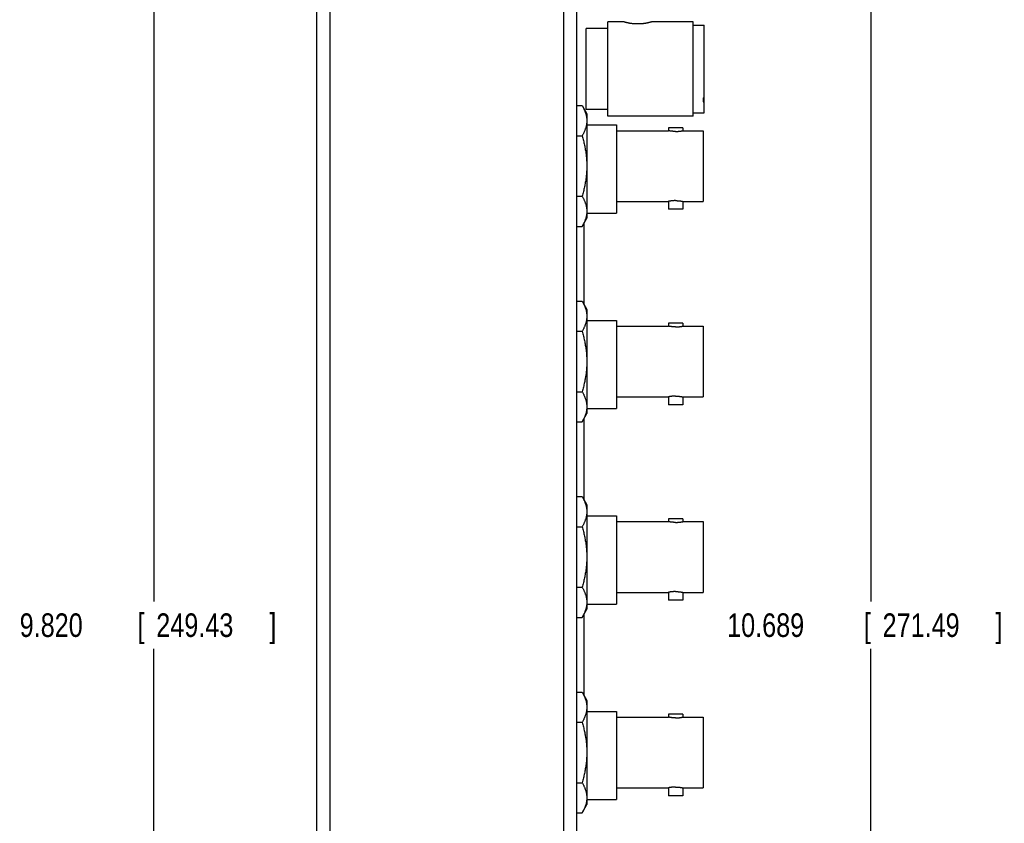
# Model space of a CAD drawing. Header units: inches. Extents: x 0 to 34, y 0 to 22.
# Tile 3 of 21: x 7.1 to 12.3, y 7.6 to 11.8. Entities that reach past the tile are written whole.
import ezdxf

# ---------------------------------------------------------------- set-up
doc = ezdxf.new("R2010")
doc.units = ezdxf.units.IN
doc.header["$LTSCALE"] = 1.87
doc.header["$MEASUREMENT"] = 0
doc.layers.get('0').update_dxf_attribs({"linetype": 'CONTINUOUS'})
doc.layers.add('DIMENSIONS', color=7, linetype='CONTINUOUS')
doc.styles.get("Standard").update_dxf_attribs({"font": 'txt', "width": 0.8})
doc.dimstyles.new('DIMSTYLE_2', dxfattribs={"dimtxt": 0.125, "dimasz": 0.18, "dimexe": 0.18, "dimexo": 0.0625, "dimgap": 0.09, "dimtad": 0, "dimtih": 1, "dimtoh": 1, "dimdec": 3, "dimzin": 4, "dimdsep": 46, "dimtxsty": 'STANDARD', "dimblk": '_FILLED', "dimblk1": '_FILLED', "dimblk2": '_FILLED', "dimcen": 0.09, "dimadec": 0, "dimazin": 0, "dimtp": 0.01, "dimtm": 0.01, "dimtfac": 1, "dimtdec": 3, "dimtofl": 0, "dimtmove": 0, "dimatfit": 3, "dimldrblk": '_FILLED', "dimfxl": 1, "dimtolj": 1, "dimtzin": 4, "dimarcsym": 0})

# ---------------------------------------------------------------- blocks, each defined once
blk = doc.blocks.new('_FILLED')
at = {"color": 0, "linetype": 'BYBLOCK'}
blk.add_solid([(0, 0), (-1, 0.174), (-1, -0.174)], dxfattribs=at)
blk = doc.blocks.new('*D23')
at = {"layer": 'DIMENSIONS', "color": 2, "linetype": 'CONTINUOUS'}
for p, q in [((10.131, 13.9784), (11.7183, 13.9784)), ((11.5933, 13.9784), (11.5933, 8.7591)), ((11.5933, 3.2897), (11.5933, 8.5091)), ((9.946, 3.2897), (11.7183, 3.2897))]:
    blk.add_line(p, q, dxfattribs=at)
at = {"layer": 'DIMENSIONS', "color": 2, "linetype": 'CONTINUOUS', "xscale": 0.18, "yscale": 0.18, "zscale": 0.18}
for p, rotation in [((11.5933, 13.9784), 90), ((11.5933, 3.2897), 270)]:
    blk.add_blockref('_FILLED', p, dxfattribs=dict(at, rotation=rotation))
at = {"layer": 'DIMENSIONS', "color": 2, "linetype": 'CONTINUOUS', "width": 0.8}
for s, p in [('10.689', (10.8308, 8.5716)), ('[', (11.5558, 8.5716)), ('271.49', (11.6558, 8.5716)), (']', (12.2558, 8.5716))]:
    blk.add_text(s, height=0.125, dxfattribs=at).set_placement(p)
blk = doc.blocks.new('*D28')
at = {"layer": 'DIMENSIONS', "color": 2, "linetype": 'CONTINUOUS'}
for p, q in [((8.506, 13.5441), (7.6635, 13.5441)), ((7.7885, 13.5441), (7.7885, 8.7591)), ((7.7885, 3.7241), (7.7885, 8.5091)), ((8.506, 3.7241), (7.6635, 3.7241))]:
    blk.add_line(p, q, dxfattribs=at)
at = {"layer": 'DIMENSIONS', "color": 2, "linetype": 'CONTINUOUS', "xscale": 0.18, "yscale": 0.18, "zscale": 0.18}
for p, rotation in [((7.7885, 13.5441), 90), ((7.7885, 3.7241), 270)]:
    blk.add_blockref('_FILLED', p, dxfattribs=dict(at, rotation=rotation))
at = {"layer": 'DIMENSIONS', "color": 2, "linetype": 'CONTINUOUS', "width": 0.8}
for s, p in [('9.820', (7.076, 8.5716)), ('[', (7.701, 8.5716)), ('249.43', (7.801, 8.5716)), (']', (8.401, 8.5716))]:
    blk.add_text(s, height=0.125, dxfattribs=at).set_placement(p)

msp = doc.modelspace()

# ---------------------------------------------------------------- linework, layer by layer
at = {"color": 7, "linetype": 'CONTINUOUS'}
for p, q in [((8.6535, 3.7241), (8.6535, 13.5441)), ((8.7235, 3.7241), (8.7235, 13.5441)), ((9.9635, 3.7241), (9.9635, 13.5441)), ((10.0335, 3.7241), (10.0335, 13.5441)), ((10.1983, 11.3347), (10.1983, 11.8347)), ((10.2813, 11.8347), (10.1983, 11.8347)), ((10.6503, 11.8347), (10.4313, 11.8347)), ((10.6503, 11.3347), (10.6503, 11.8347)), ((10.6503, 11.8172), (10.7083, 11.8172)), ((10.7083, 11.3522), (10.7083, 11.8172)), ((10.0833, 11.3697), (10.0833, 11.7997)), ((10.1983, 11.7997), (10.0833, 11.7997)), ((10.7033, 11.4312), (10.7033, 11.41)), ((10.7033, 11.4312), (10.7083, 11.4312)), ((10.7033, 11.41), (10.7083, 11.41)), ((10.0335, 11.3901), (10.0612, 11.3901)), ((10.0612, 11.3901), (10.0865, 11.3462)), ((10.1983, 11.3697), (10.0833, 11.3697)), ((10.0865, 11.3462), (10.0865, 10.7932)), ((10.6503, 11.3522), (10.7083, 11.3522)), ((10.6503, 11.3347), (10.1983, 11.3347)), ((10.0865, 11.2877), (10.2433, 11.2877)), ((10.2433, 11.2877), (10.2433, 10.8197)), ((10.2433, 11.2572), (10.5188, 11.2572)), ((10.5188, 11.2729), (10.5188, 11.2572)), ((10.5958, 11.2729), (10.5188, 11.2729)), ((10.5958, 11.2729), (10.5958, 11.2572)), ((10.5958, 11.2572), (10.7033, 11.2572)), ((10.7033, 11.2572), (10.7033, 10.8822)), ((10.0335, 11.2299), (10.0612, 11.2299)), ((10.0335, 10.9095), (10.0612, 10.9095)), ((10.2433, 10.8822), (10.5188, 10.8822)), ((10.5188, 10.8822), (10.5188, 10.8404)), ((10.5958, 10.8822), (10.5958, 10.8404)), ((10.5958, 10.8822), (10.7033, 10.8822)), ((10.0865, 10.8197), (10.2433, 10.8197)), ((10.5958, 10.8404), (10.5188, 10.8404)), ((10.0612, 10.7493), (10.0865, 10.7932)), ((10.0708, 10.7659), (10.0708, 10.3365)), ((10.0335, 10.7493), (10.0612, 10.7493)), ((10.0335, 10.3531), (10.0612, 10.3531)), ((10.0612, 10.3531), (10.0865, 10.3092)), ((10.0865, 10.3092), (10.0865, 9.7562)), ((10.0865, 10.2507), (10.2433, 10.2507)), ((10.2433, 10.2507), (10.2433, 9.7827)), ((10.0335, 10.1929), (10.0612, 10.1929)), ((10.2433, 10.2202), (10.5188, 10.2202)), ((10.5188, 10.2359), (10.5188, 10.2202)), ((10.5958, 10.2359), (10.5188, 10.2359)), ((10.5958, 10.2359), (10.5958, 10.2202)), ((10.5958, 10.2202), (10.7033, 10.2202)), ((10.7033, 10.2202), (10.7033, 9.8452)), ((10.0335, 9.8725), (10.0612, 9.8725)), ((10.2433, 9.8452), (10.5188, 9.8452)), ((10.5188, 9.8452), (10.5188, 9.8034)), ((10.5958, 9.8452), (10.5958, 9.8034)), ((10.5958, 9.8452), (10.7033, 9.8452)), ((10.0865, 9.7827), (10.2433, 9.7827)), ((10.5958, 9.8034), (10.5188, 9.8034)), ((10.0612, 9.7123), (10.0865, 9.7562)), ((10.0708, 9.7289), (10.0708, 9.2995)), ((10.0335, 9.7123), (10.0612, 9.7123)), ((10.0335, 9.3161), (10.0612, 9.3161)), ((10.0612, 9.3161), (10.0865, 9.2722)), ((10.0865, 9.2722), (10.0865, 8.7192)), ((10.0865, 9.2137), (10.2433, 9.2137)), ((10.2433, 9.2137), (10.2433, 8.7457)), ((10.5958, 9.1989), (10.5188, 9.1989)), ((10.5188, 9.1989), (10.5188, 9.1832)), ((10.5958, 9.1989), (10.5958, 9.1832)), ((10.0335, 9.1559), (10.0612, 9.1559)), ((10.2433, 9.1832), (10.5188, 9.1832)), ((10.5958, 9.1832), (10.7033, 9.1832)), ((10.7033, 9.1832), (10.7033, 8.8082)), ((10.0335, 8.8355), (10.0612, 8.8355)), ((10.2433, 8.8082), (10.5188, 8.8082)), ((10.5188, 8.8082), (10.5188, 8.7664)), ((10.5958, 8.8082), (10.7033, 8.8082)), ((10.5958, 8.8082), (10.5958, 8.7664)), ((10.0865, 8.7457), (10.2433, 8.7457)), ((10.5958, 8.7664), (10.5188, 8.7664)), ((10.0335, 8.6753), (10.0612, 8.6753)), ((10.0612, 8.6753), (10.0865, 8.7192)), ((10.0708, 8.6919), (10.0708, 8.2625)), ((10.0335, 8.2791), (10.0612, 8.2791)), ((10.0612, 8.2791), (10.0865, 8.2352)), ((10.0865, 8.2352), (10.0865, 7.6822)), ((10.0865, 8.1767), (10.2433, 8.1767)), ((10.2433, 8.1767), (10.2433, 7.7087)), ((10.5958, 8.1619), (10.5188, 8.1619)), ((10.5188, 8.1619), (10.5188, 8.1462)), ((10.5958, 8.1619), (10.5958, 8.1462)), ((10.0335, 8.1189), (10.0612, 8.1189)), ((10.2433, 8.1462), (10.5188, 8.1462)), ((10.5958, 8.1462), (10.7033, 8.1462)), ((10.7033, 8.1462), (10.7033, 7.7712)), ((10.0335, 7.7985), (10.0612, 7.7985)), ((10.2433, 7.7712), (10.5188, 7.7712)), ((10.5188, 7.7712), (10.5188, 7.7294)), ((10.5958, 7.7712), (10.7033, 7.7712)), ((10.5958, 7.7712), (10.5958, 7.7294)), ((10.0612, 7.6383), (10.0865, 7.6822)), ((10.0865, 7.7087), (10.2433, 7.7087)), ((10.5958, 7.7294), (10.5188, 7.7294)), ((10.0335, 7.6383), (10.0612, 7.6383))]:
    msp.add_line(p, q, dxfattribs=at)
for points, knots in [([(10.3563, 11.8232), (10.3547, 11.8232), (10.3515, 11.8232), (10.3467, 11.8233), (10.3419, 11.8236), (10.3372, 11.8239), (10.3325, 11.8243), (10.3279, 11.8248), (10.3235, 11.8254), (10.3191, 11.826), (10.3149, 11.8267), (10.3108, 11.8275), (10.307, 11.8282), (10.3033, 11.829), (10.2999, 11.8297), (10.2968, 11.8305), (10.2939, 11.8312), (10.2913, 11.8319), (10.289, 11.8325), (10.287, 11.833), (10.2853, 11.8335), (10.2839, 11.8339), (10.2828, 11.8342), (10.282, 11.8345), (10.2815, 11.8346), (10.2813, 11.8347), (10.2813, 11.8347)], [0, 0, 0, 0, 0.063101, 0.126182, 0.188895, 0.251109, 0.312682, 0.373266, 0.432677, 0.490707, 0.546918, 0.601034, 0.652801, 0.701779, 0.74772, 0.790393, 0.829465, 0.864791, 0.896237, 0.923615, 0.946875, 0.965981, 0.980853, 0.991487, 0.997875, 1, 1, 1, 1]), ([(10.4313, 11.8347), (10.4312, 11.8347), (10.431, 11.8346), (10.4305, 11.8345), (10.4298, 11.8342), (10.4287, 11.8339), (10.4273, 11.8335), (10.4256, 11.833), (10.4236, 11.8325), (10.4213, 11.8319), (10.4187, 11.8312), (10.4158, 11.8305), (10.4126, 11.8297), (10.4092, 11.829), (10.4056, 11.8282), (10.4017, 11.8275), (10.3977, 11.8267), (10.3934, 11.826), (10.3891, 11.8254), (10.3846, 11.8248), (10.38, 11.8243), (10.3754, 11.8239), (10.3706, 11.8236), (10.3659, 11.8233), (10.3611, 11.8232), (10.3579, 11.8232), (10.3563, 11.8232)], [0, 0, 0, 0, 0.002125, 0.008513, 0.019148, 0.034019, 0.053126, 0.076387, 0.103764, 0.135211, 0.170537, 0.209608, 0.252282, 0.298223, 0.347201, 0.398968, 0.453085, 0.509295, 0.567325, 0.626737, 0.68732, 0.748893, 0.811107, 0.873819, 0.936899, 1, 1, 1, 1]), ([(10.0612, 11.3901), (10.0624, 11.388), (10.0647, 11.3839), (10.0679, 11.3777), (10.0709, 11.3717), (10.0736, 11.3656), (10.076, 11.3597), (10.0782, 11.3538), (10.0801, 11.3479), (10.0818, 11.3421), (10.0832, 11.3362), (10.0843, 11.3304), (10.0851, 11.3246), (10.0857, 11.3188), (10.086, 11.3129), (10.086, 11.3071), (10.0857, 11.3013), (10.0851, 11.2954), (10.0843, 11.2896), (10.0832, 11.2838), (10.0818, 11.2779), (10.0801, 11.2721), (10.0782, 11.2662), (10.076, 11.2603), (10.0736, 11.2544), (10.0709, 11.2484), (10.0679, 11.2423), (10.0647, 11.2361), (10.0624, 11.232), (10.0612, 11.2299)], [0, 0, 0, 0, 0.042478, 0.083558, 0.12339, 0.162135, 0.199937, 0.236951, 0.273298, 0.309075, 0.344396, 0.379348, 0.414013, 0.448487, 0.482844, 0.517156, 0.551513, 0.585987, 0.620652, 0.655604, 0.690925, 0.726702, 0.763049, 0.800063, 0.837865, 0.87661, 0.916442, 0.957522, 1, 1, 1, 1]), ([(10.5573, 11.2532), (10.5563, 11.2532), (10.5543, 11.2532), (10.5513, 11.2533), (10.5484, 11.2534), (10.5455, 11.2536), (10.5426, 11.2538), (10.5399, 11.254), (10.5372, 11.2543), (10.5347, 11.2546), (10.5323, 11.2549), (10.5301, 11.2552), (10.528, 11.2555), (10.5262, 11.2558), (10.5245, 11.2561), (10.523, 11.2564), (10.5217, 11.2566), (10.5207, 11.2568), (10.5199, 11.257), (10.5193, 11.2571), (10.519, 11.2571), (10.5188, 11.2572), (10.5188, 11.2572)], [0, 0, 0, 0, 0.077155, 0.154129, 0.230231, 0.305098, 0.378468, 0.449677, 0.518308, 0.584086, 0.646328, 0.704573, 0.758582, 0.807798, 0.851852, 0.890615, 0.923735, 0.951004, 0.972386, 0.987715, 0.99692, 1, 1, 1, 1]), ([(10.5573, 11.2532), (10.5583, 11.2532), (10.5603, 11.2532), (10.5632, 11.2533), (10.5662, 11.2534), (10.5691, 11.2536), (10.5719, 11.2538), (10.5746, 11.254), (10.5773, 11.2543), (10.5798, 11.2546), (10.5822, 11.2549), (10.5844, 11.2552), (10.5865, 11.2555), (10.5884, 11.2558), (10.5901, 11.2561), (10.5915, 11.2564), (10.5928, 11.2566), (10.5938, 11.2568), (10.5946, 11.257), (10.5953, 11.2571), (10.5955, 11.2571), (10.5958, 11.2572), (10.5958, 11.2572)], [0, 0, 0, 0, 0.077155, 0.154129, 0.230231, 0.305098, 0.378468, 0.449677, 0.518308, 0.584086, 0.646328, 0.704573, 0.758582, 0.807798, 0.851852, 0.890615, 0.923735, 0.951004, 0.972386, 0.987715, 0.99692, 1, 1, 1, 1]), ([(10.0612, 11.2299), (10.0624, 11.2257), (10.0647, 11.2174), (10.0679, 11.2051), (10.0709, 11.1929), (10.0736, 11.1809), (10.076, 11.169), (10.0782, 11.1572), (10.0801, 11.1455), (10.0818, 11.1338), (10.0832, 11.1221), (10.0843, 11.1105), (10.0851, 11.0988), (10.0857, 11.0872), (10.086, 11.0755), (10.086, 11.0639), (10.0857, 11.0522), (10.0851, 11.0406), (10.0843, 11.0289), (10.0832, 11.0173), (10.0818, 11.0056), (10.0801, 10.9939), (10.0782, 10.9822), (10.076, 10.9704), (10.0736, 10.9585), (10.0709, 10.9465), (10.0679, 10.9343), (10.0647, 10.9219), (10.0624, 10.9137), (10.0612, 10.9095)], [0, 0, 0, 0, 0.040148, 0.079381, 0.117824, 0.155612, 0.192863, 0.229703, 0.266228, 0.302503, 0.338604, 0.374578, 0.410461, 0.446297, 0.482104, 0.517896, 0.553703, 0.589539, 0.625422, 0.661396, 0.697497, 0.733772, 0.770297, 0.807137, 0.844388, 0.882176, 0.920619, 0.959852, 1, 1, 1, 1]), ([(10.0612, 10.9095), (10.0624, 10.9074), (10.0647, 10.9033), (10.0679, 10.8971), (10.0709, 10.891), (10.0736, 10.885), (10.076, 10.8791), (10.0782, 10.8732), (10.0801, 10.8673), (10.0818, 10.8614), (10.0832, 10.8556), (10.0843, 10.8498), (10.0851, 10.8439), (10.0857, 10.8381), (10.086, 10.8323), (10.086, 10.8265), (10.0857, 10.8206), (10.0851, 10.8148), (10.0843, 10.809), (10.0832, 10.8031), (10.0818, 10.7973), (10.0801, 10.7914), (10.0782, 10.7856), (10.076, 10.7797), (10.0736, 10.7737), (10.0709, 10.7677), (10.0679, 10.7616), (10.0647, 10.7555), (10.0624, 10.7513), (10.0612, 10.7493)], [0, 0, 0, 0, 0.042478, 0.083558, 0.12339, 0.162135, 0.199937, 0.236951, 0.273298, 0.309075, 0.344396, 0.379348, 0.414013, 0.448487, 0.482844, 0.517156, 0.551513, 0.585987, 0.620652, 0.655604, 0.690925, 0.726702, 0.763049, 0.800063, 0.837865, 0.87661, 0.916442, 0.957522, 1, 1, 1, 1]), ([(10.5573, 10.8862), (10.5563, 10.8862), (10.5543, 10.8862), (10.5513, 10.8861), (10.5484, 10.886), (10.5455, 10.8858), (10.5426, 10.8856), (10.5399, 10.8854), (10.5372, 10.8851), (10.5347, 10.8848), (10.5323, 10.8845), (10.5301, 10.8842), (10.528, 10.8839), (10.5262, 10.8836), (10.5245, 10.8833), (10.523, 10.883), (10.5217, 10.8828), (10.5207, 10.8826), (10.5199, 10.8824), (10.5193, 10.8823), (10.519, 10.8822), (10.5188, 10.8822), (10.5188, 10.8822)], [0, 0, 0, 0, 0.077155, 0.154128, 0.230229, 0.305097, 0.378467, 0.449676, 0.518308, 0.584085, 0.646327, 0.704572, 0.758582, 0.807798, 0.851852, 0.890615, 0.923735, 0.951004, 0.972386, 0.987715, 0.99692, 1, 1, 1, 1]), ([(10.5573, 10.8862), (10.5583, 10.8862), (10.5603, 10.8862), (10.5632, 10.8861), (10.5662, 10.886), (10.5691, 10.8858), (10.5719, 10.8856), (10.5746, 10.8854), (10.5773, 10.8851), (10.5798, 10.8848), (10.5822, 10.8845), (10.5844, 10.8842), (10.5865, 10.8839), (10.5884, 10.8836), (10.5901, 10.8833), (10.5915, 10.883), (10.5928, 10.8828), (10.5938, 10.8826), (10.5946, 10.8824), (10.5953, 10.8823), (10.5955, 10.8822), (10.5958, 10.8822), (10.5958, 10.8822)], [0, 0, 0, 0, 0.077155, 0.154128, 0.230229, 0.305097, 0.378467, 0.449676, 0.518308, 0.584085, 0.646327, 0.704572, 0.758582, 0.807798, 0.851852, 0.890615, 0.923735, 0.951004, 0.972386, 0.987715, 0.99692, 1, 1, 1, 1]), ([(10.0612, 10.3531), (10.0624, 10.351), (10.0647, 10.3469), (10.0679, 10.3407), (10.0709, 10.3347), (10.0736, 10.3286), (10.076, 10.3227), (10.0782, 10.3168), (10.0801, 10.3109), (10.0818, 10.3051), (10.0832, 10.2992), (10.0843, 10.2934), (10.0851, 10.2876), (10.0857, 10.2818), (10.086, 10.2759), (10.086, 10.2701), (10.0857, 10.2643), (10.0851, 10.2584), (10.0843, 10.2526), (10.0832, 10.2468), (10.0818, 10.2409), (10.0801, 10.2351), (10.0782, 10.2292), (10.076, 10.2233), (10.0736, 10.2174), (10.0709, 10.2114), (10.0679, 10.2053), (10.0647, 10.1991), (10.0624, 10.195), (10.0612, 10.1929)], [0, 0, 0, 0, 0.042478, 0.083558, 0.12339, 0.162135, 0.199937, 0.236951, 0.273298, 0.309075, 0.344396, 0.379348, 0.414013, 0.448487, 0.482844, 0.517156, 0.551513, 0.585987, 0.620652, 0.655604, 0.690925, 0.726702, 0.763049, 0.800063, 0.837865, 0.87661, 0.916442, 0.957522, 1, 1, 1, 1]), ([(10.0612, 10.1929), (10.0624, 10.1887), (10.0647, 10.1804), (10.0679, 10.1681), (10.0709, 10.1559), (10.0736, 10.1439), (10.076, 10.132), (10.0782, 10.1202), (10.0801, 10.1085), (10.0818, 10.0968), (10.0832, 10.0851), (10.0843, 10.0735), (10.0851, 10.0618), (10.0857, 10.0502), (10.086, 10.0385), (10.086, 10.0269), (10.0857, 10.0152), (10.0851, 10.0036), (10.0843, 9.9919), (10.0832, 9.9803), (10.0818, 9.9686), (10.0801, 9.9569), (10.0782, 9.9452), (10.076, 9.9334), (10.0736, 9.9215), (10.0709, 9.9095), (10.0679, 9.8973), (10.0647, 9.8849), (10.0624, 9.8767), (10.0612, 9.8725)], [0, 0, 0, 0, 0.040148, 0.079381, 0.117824, 0.155612, 0.192863, 0.229703, 0.266228, 0.302503, 0.338604, 0.374578, 0.410461, 0.446297, 0.482104, 0.517896, 0.553703, 0.589539, 0.625422, 0.661396, 0.697497, 0.733772, 0.770297, 0.807137, 0.844388, 0.882176, 0.920619, 0.959852, 1, 1, 1, 1]), ([(10.5573, 10.2162), (10.5563, 10.2162), (10.5543, 10.2162), (10.5513, 10.2163), (10.5484, 10.2164), (10.5455, 10.2166), (10.5426, 10.2168), (10.5399, 10.217), (10.5372, 10.2173), (10.5347, 10.2176), (10.5323, 10.2179), (10.5301, 10.2182), (10.528, 10.2185), (10.5262, 10.2188), (10.5245, 10.2191), (10.523, 10.2194), (10.5217, 10.2196), (10.5207, 10.2198), (10.5199, 10.22), (10.5193, 10.2201), (10.519, 10.2201), (10.5188, 10.2202), (10.5188, 10.2202)], [0, 0, 0, 0, 0.077155, 0.154129, 0.230231, 0.305098, 0.378468, 0.449677, 0.518308, 0.584086, 0.646328, 0.704573, 0.758582, 0.807798, 0.851852, 0.890615, 0.923735, 0.951004, 0.972386, 0.987715, 0.99692, 1, 1, 1, 1]), ([(10.5573, 10.2162), (10.5583, 10.2162), (10.5603, 10.2162), (10.5632, 10.2163), (10.5662, 10.2164), (10.5691, 10.2166), (10.5719, 10.2168), (10.5746, 10.217), (10.5773, 10.2173), (10.5798, 10.2176), (10.5822, 10.2179), (10.5844, 10.2182), (10.5865, 10.2185), (10.5884, 10.2188), (10.5901, 10.2191), (10.5915, 10.2194), (10.5928, 10.2196), (10.5938, 10.2198), (10.5946, 10.22), (10.5953, 10.2201), (10.5955, 10.2201), (10.5958, 10.2202), (10.5958, 10.2202)], [0, 0, 0, 0, 0.077155, 0.154129, 0.230231, 0.305098, 0.378468, 0.449677, 0.518308, 0.584086, 0.646328, 0.704573, 0.758582, 0.807798, 0.851852, 0.890615, 0.923735, 0.951004, 0.972386, 0.987715, 0.99692, 1, 1, 1, 1]), ([(10.0612, 9.8725), (10.0624, 9.8704), (10.0647, 9.8663), (10.0679, 9.8601), (10.0709, 9.854), (10.0736, 9.848), (10.076, 9.8421), (10.0782, 9.8362), (10.0801, 9.8303), (10.0818, 9.8244), (10.0832, 9.8186), (10.0843, 9.8128), (10.0851, 9.8069), (10.0857, 9.8011), (10.086, 9.7953), (10.086, 9.7895), (10.0857, 9.7836), (10.0851, 9.7778), (10.0843, 9.772), (10.0832, 9.7661), (10.0818, 9.7603), (10.0801, 9.7544), (10.0782, 9.7486), (10.076, 9.7427), (10.0736, 9.7367), (10.0709, 9.7307), (10.0679, 9.7246), (10.0647, 9.7185), (10.0624, 9.7143), (10.0612, 9.7123)], [0, 0, 0, 0, 0.042478, 0.083558, 0.12339, 0.162135, 0.199937, 0.236951, 0.273298, 0.309075, 0.344396, 0.379348, 0.414013, 0.448487, 0.482844, 0.517156, 0.551513, 0.585987, 0.620652, 0.655604, 0.690925, 0.726702, 0.763049, 0.800063, 0.837865, 0.87661, 0.916442, 0.957522, 1, 1, 1, 1]), ([(10.5573, 9.8492), (10.5563, 9.8492), (10.5543, 9.8492), (10.5513, 9.8491), (10.5484, 9.849), (10.5455, 9.8488), (10.5426, 9.8486), (10.5399, 9.8484), (10.5372, 9.8481), (10.5347, 9.8478), (10.5323, 9.8475), (10.5301, 9.8472), (10.528, 9.8469), (10.5262, 9.8466), (10.5245, 9.8463), (10.523, 9.846), (10.5217, 9.8458), (10.5207, 9.8456), (10.5199, 9.8454), (10.5193, 9.8453), (10.519, 9.8452), (10.5188, 9.8452), (10.5188, 9.8452)], [0, 0, 0, 0, 0.077155, 0.154128, 0.230229, 0.305097, 0.378467, 0.449676, 0.518308, 0.584085, 0.646327, 0.704572, 0.758582, 0.807798, 0.851852, 0.890615, 0.923735, 0.951004, 0.972386, 0.987715, 0.99692, 1, 1, 1, 1]), ([(10.5573, 9.8492), (10.5583, 9.8492), (10.5603, 9.8492), (10.5632, 9.8491), (10.5662, 9.849), (10.5691, 9.8488), (10.5719, 9.8486), (10.5746, 9.8484), (10.5773, 9.8481), (10.5798, 9.8478), (10.5822, 9.8475), (10.5844, 9.8472), (10.5865, 9.8469), (10.5884, 9.8466), (10.5901, 9.8463), (10.5915, 9.846), (10.5928, 9.8458), (10.5938, 9.8456), (10.5946, 9.8454), (10.5953, 9.8453), (10.5955, 9.8452), (10.5958, 9.8452), (10.5958, 9.8452)], [0, 0, 0, 0, 0.077155, 0.154128, 0.230229, 0.305097, 0.378467, 0.449676, 0.518308, 0.584085, 0.646327, 0.704572, 0.758582, 0.807798, 0.851852, 0.890615, 0.923735, 0.951004, 0.972386, 0.987715, 0.99692, 1, 1, 1, 1]), ([(10.0612, 9.3161), (10.0624, 9.314), (10.0647, 9.3099), (10.0679, 9.3037), (10.0709, 9.2977), (10.0736, 9.2916), (10.076, 9.2857), (10.0782, 9.2798), (10.0801, 9.2739), (10.0818, 9.2681), (10.0832, 9.2622), (10.0843, 9.2564), (10.0851, 9.2506), (10.0857, 9.2448), (10.086, 9.2389), (10.086, 9.2331), (10.0857, 9.2273), (10.0851, 9.2214), (10.0843, 9.2156), (10.0832, 9.2098), (10.0818, 9.2039), (10.0801, 9.1981), (10.0782, 9.1922), (10.076, 9.1863), (10.0736, 9.1804), (10.0709, 9.1744), (10.0679, 9.1683), (10.0647, 9.1621), (10.0624, 9.158), (10.0612, 9.1559)], [0, 0, 0, 0, 0.042478, 0.083558, 0.12339, 0.162135, 0.199937, 0.236951, 0.273298, 0.309075, 0.344396, 0.379348, 0.414013, 0.448487, 0.482844, 0.517156, 0.551513, 0.585987, 0.620652, 0.655604, 0.690925, 0.726702, 0.763049, 0.800063, 0.837865, 0.87661, 0.916442, 0.957522, 1, 1, 1, 1]), ([(10.0612, 9.1559), (10.0624, 9.1517), (10.0647, 9.1434), (10.0679, 9.1311), (10.0709, 9.1189), (10.0736, 9.1069), (10.076, 9.095), (10.0782, 9.0832), (10.0801, 9.0715), (10.0818, 9.0598), (10.0832, 9.0481), (10.0843, 9.0365), (10.0851, 9.0248), (10.0857, 9.0132), (10.086, 9.0015), (10.086, 8.9899), (10.0857, 8.9782), (10.0851, 8.9666), (10.0843, 8.9549), (10.0832, 8.9433), (10.0818, 8.9316), (10.0801, 8.9199), (10.0782, 8.9082), (10.076, 8.8964), (10.0736, 8.8845), (10.0709, 8.8725), (10.0679, 8.8603), (10.0647, 8.8479), (10.0624, 8.8397), (10.0612, 8.8355)], [0, 0, 0, 0, 0.040148, 0.079381, 0.117824, 0.155612, 0.192863, 0.229703, 0.266228, 0.302503, 0.338604, 0.374578, 0.410461, 0.446297, 0.482104, 0.517896, 0.553703, 0.589539, 0.625422, 0.661396, 0.697497, 0.733772, 0.770297, 0.807137, 0.844388, 0.882176, 0.920619, 0.959852, 1, 1, 1, 1]), ([(10.5573, 9.1792), (10.5563, 9.1792), (10.5543, 9.1792), (10.5513, 9.1793), (10.5484, 9.1794), (10.5455, 9.1796), (10.5426, 9.1798), (10.5399, 9.18), (10.5372, 9.1803), (10.5347, 9.1806), (10.5323, 9.1809), (10.5301, 9.1812), (10.528, 9.1815), (10.5262, 9.1818), (10.5245, 9.1821), (10.523, 9.1824), (10.5217, 9.1826), (10.5207, 9.1828), (10.5199, 9.183), (10.5193, 9.1831), (10.519, 9.1831), (10.5188, 9.1832), (10.5188, 9.1832)], [0, 0, 0, 0, 0.077155, 0.154129, 0.230231, 0.305098, 0.378468, 0.449677, 0.518308, 0.584086, 0.646328, 0.704573, 0.758582, 0.807798, 0.851852, 0.890615, 0.923735, 0.951004, 0.972386, 0.987715, 0.99692, 1, 1, 1, 1]), ([(10.5573, 9.1792), (10.5583, 9.1792), (10.5603, 9.1792), (10.5632, 9.1793), (10.5662, 9.1794), (10.5691, 9.1796), (10.5719, 9.1798), (10.5746, 9.18), (10.5773, 9.1803), (10.5798, 9.1806), (10.5822, 9.1809), (10.5844, 9.1812), (10.5865, 9.1815), (10.5884, 9.1818), (10.5901, 9.1821), (10.5915, 9.1824), (10.5928, 9.1826), (10.5938, 9.1828), (10.5946, 9.183), (10.5953, 9.1831), (10.5955, 9.1831), (10.5958, 9.1832), (10.5958, 9.1832)], [0, 0, 0, 0, 0.077155, 0.154129, 0.230231, 0.305098, 0.378468, 0.449677, 0.518308, 0.584086, 0.646328, 0.704573, 0.758582, 0.807798, 0.851852, 0.890615, 0.923735, 0.951004, 0.972386, 0.987715, 0.99692, 1, 1, 1, 1]), ([(10.0612, 8.8355), (10.0624, 8.8334), (10.0647, 8.8293), (10.0679, 8.8231), (10.0709, 8.817), (10.0736, 8.811), (10.076, 8.8051), (10.0782, 8.7992), (10.0801, 8.7933), (10.0818, 8.7874), (10.0832, 8.7816), (10.0843, 8.7758), (10.0851, 8.7699), (10.0857, 8.7641), (10.086, 8.7583), (10.086, 8.7525), (10.0857, 8.7466), (10.0851, 8.7408), (10.0843, 8.735), (10.0832, 8.7291), (10.0818, 8.7233), (10.0801, 8.7174), (10.0782, 8.7116), (10.076, 8.7057), (10.0736, 8.6997), (10.0709, 8.6937), (10.0679, 8.6876), (10.0647, 8.6815), (10.0624, 8.6773), (10.0612, 8.6753)], [0, 0, 0, 0, 0.042478, 0.083558, 0.12339, 0.162135, 0.199937, 0.236951, 0.273298, 0.309075, 0.344396, 0.379348, 0.414013, 0.448487, 0.482844, 0.517156, 0.551513, 0.585987, 0.620652, 0.655604, 0.690925, 0.726702, 0.763049, 0.800063, 0.837865, 0.87661, 0.916442, 0.957522, 1, 1, 1, 1]), ([(10.5573, 8.8122), (10.5563, 8.8122), (10.5543, 8.8122), (10.5513, 8.8121), (10.5484, 8.812), (10.5455, 8.8118), (10.5426, 8.8116), (10.5399, 8.8114), (10.5372, 8.8111), (10.5347, 8.8108), (10.5323, 8.8105), (10.5301, 8.8102), (10.528, 8.8099), (10.5262, 8.8096), (10.5245, 8.8093), (10.523, 8.809), (10.5217, 8.8088), (10.5207, 8.8086), (10.5199, 8.8084), (10.5193, 8.8083), (10.519, 8.8082), (10.5188, 8.8082), (10.5188, 8.8082)], [0, 0, 0, 0, 0.077155, 0.154128, 0.230229, 0.305097, 0.378467, 0.449676, 0.518308, 0.584085, 0.646327, 0.704572, 0.758582, 0.807798, 0.851852, 0.890615, 0.923735, 0.951004, 0.972386, 0.987715, 0.99692, 1, 1, 1, 1]), ([(10.5573, 8.8122), (10.5583, 8.8122), (10.5603, 8.8122), (10.5632, 8.8121), (10.5662, 8.812), (10.5691, 8.8118), (10.5719, 8.8116), (10.5746, 8.8114), (10.5773, 8.8111), (10.5798, 8.8108), (10.5822, 8.8105), (10.5844, 8.8102), (10.5865, 8.8099), (10.5884, 8.8096), (10.5901, 8.8093), (10.5915, 8.809), (10.5928, 8.8088), (10.5938, 8.8086), (10.5946, 8.8084), (10.5953, 8.8083), (10.5955, 8.8082), (10.5958, 8.8082), (10.5958, 8.8082)], [0, 0, 0, 0, 0.077155, 0.154128, 0.230229, 0.305097, 0.378467, 0.449676, 0.518308, 0.584085, 0.646327, 0.704572, 0.758582, 0.807798, 0.851852, 0.890615, 0.923735, 0.951004, 0.972386, 0.987715, 0.99692, 1, 1, 1, 1]), ([(10.0612, 8.2791), (10.0624, 8.277), (10.0647, 8.2729), (10.0679, 8.2667), (10.0709, 8.2607), (10.0736, 8.2546), (10.076, 8.2487), (10.0782, 8.2428), (10.0801, 8.2369), (10.0818, 8.2311), (10.0832, 8.2252), (10.0843, 8.2194), (10.0851, 8.2136), (10.0857, 8.2078), (10.086, 8.2019), (10.086, 8.1961), (10.0857, 8.1903), (10.0851, 8.1844), (10.0843, 8.1786), (10.0832, 8.1728), (10.0818, 8.1669), (10.0801, 8.1611), (10.0782, 8.1552), (10.076, 8.1493), (10.0736, 8.1434), (10.0709, 8.1374), (10.0679, 8.1313), (10.0647, 8.1251), (10.0624, 8.121), (10.0612, 8.1189)], [0, 0, 0, 0, 0.042478, 0.083558, 0.12339, 0.162135, 0.199937, 0.236951, 0.273298, 0.309075, 0.344396, 0.379348, 0.414013, 0.448487, 0.482844, 0.517156, 0.551513, 0.585987, 0.620652, 0.655604, 0.690925, 0.726702, 0.763049, 0.800063, 0.837865, 0.87661, 0.916442, 0.957522, 1, 1, 1, 1]), ([(10.0612, 8.1189), (10.0624, 8.1147), (10.0647, 8.1064), (10.0679, 8.0941), (10.0709, 8.0819), (10.0736, 8.0699), (10.076, 8.058), (10.0782, 8.0462), (10.0801, 8.0345), (10.0818, 8.0228), (10.0832, 8.0111), (10.0843, 7.9995), (10.0851, 7.9878), (10.0857, 7.9762), (10.086, 7.9645), (10.086, 7.9529), (10.0857, 7.9412), (10.0851, 7.9296), (10.0843, 7.9179), (10.0832, 7.9063), (10.0818, 7.8946), (10.0801, 7.8829), (10.0782, 7.8712), (10.076, 7.8594), (10.0736, 7.8475), (10.0709, 7.8355), (10.0679, 7.8233), (10.0647, 7.8109), (10.0624, 7.8027), (10.0612, 7.7985)], [0, 0, 0, 0, 0.040148, 0.079381, 0.117824, 0.155612, 0.192863, 0.229703, 0.266228, 0.302503, 0.338604, 0.374578, 0.410461, 0.446297, 0.482104, 0.517896, 0.553703, 0.589539, 0.625422, 0.661396, 0.697497, 0.733772, 0.770297, 0.807137, 0.844388, 0.882176, 0.920619, 0.959852, 1, 1, 1, 1]), ([(10.5573, 8.1422), (10.5563, 8.1422), (10.5543, 8.1422), (10.5513, 8.1423), (10.5484, 8.1424), (10.5455, 8.1426), (10.5426, 8.1428), (10.5399, 8.143), (10.5372, 8.1433), (10.5347, 8.1436), (10.5323, 8.1439), (10.5301, 8.1442), (10.528, 8.1445), (10.5262, 8.1448), (10.5245, 8.1451), (10.523, 8.1454), (10.5217, 8.1456), (10.5207, 8.1458), (10.5199, 8.146), (10.5193, 8.1461), (10.519, 8.1461), (10.5188, 8.1462), (10.5188, 8.1462)], [0, 0, 0, 0, 0.077155, 0.154129, 0.230231, 0.305098, 0.378468, 0.449677, 0.518308, 0.584086, 0.646328, 0.704573, 0.758582, 0.807798, 0.851852, 0.890615, 0.923735, 0.951004, 0.972386, 0.987715, 0.99692, 1, 1, 1, 1]), ([(10.5573, 8.1422), (10.5583, 8.1422), (10.5603, 8.1422), (10.5632, 8.1423), (10.5662, 8.1424), (10.5691, 8.1426), (10.5719, 8.1428), (10.5746, 8.143), (10.5773, 8.1433), (10.5798, 8.1436), (10.5822, 8.1439), (10.5844, 8.1442), (10.5865, 8.1445), (10.5884, 8.1448), (10.5901, 8.1451), (10.5915, 8.1454), (10.5928, 8.1456), (10.5938, 8.1458), (10.5946, 8.146), (10.5953, 8.1461), (10.5955, 8.1461), (10.5958, 8.1462), (10.5958, 8.1462)], [0, 0, 0, 0, 0.077155, 0.154129, 0.230231, 0.305098, 0.378468, 0.449677, 0.518308, 0.584086, 0.646328, 0.704573, 0.758582, 0.807798, 0.851852, 0.890615, 0.923735, 0.951004, 0.972386, 0.987715, 0.99692, 1, 1, 1, 1]), ([(10.0612, 7.7985), (10.0624, 7.7964), (10.0647, 7.7923), (10.0679, 7.7861), (10.0709, 7.78), (10.0736, 7.774), (10.076, 7.7681), (10.0782, 7.7622), (10.0801, 7.7563), (10.0818, 7.7504), (10.0832, 7.7446), (10.0843, 7.7388), (10.0851, 7.7329), (10.0857, 7.7271), (10.086, 7.7213), (10.086, 7.7155), (10.0857, 7.7096), (10.0851, 7.7038), (10.0843, 7.698), (10.0832, 7.6921), (10.0818, 7.6863), (10.0801, 7.6804), (10.0782, 7.6746), (10.076, 7.6687), (10.0736, 7.6627), (10.0709, 7.6567), (10.0679, 7.6506), (10.0647, 7.6445), (10.0624, 7.6403), (10.0612, 7.6383)], [0, 0, 0, 0, 0.042478, 0.083558, 0.12339, 0.162135, 0.199937, 0.236951, 0.273298, 0.309075, 0.344396, 0.379348, 0.414013, 0.448487, 0.482844, 0.517156, 0.551513, 0.585987, 0.620652, 0.655604, 0.690925, 0.726702, 0.763049, 0.800063, 0.837865, 0.87661, 0.916442, 0.957522, 1, 1, 1, 1]), ([(10.5573, 7.7752), (10.5563, 7.7752), (10.5543, 7.7752), (10.5513, 7.7751), (10.5484, 7.775), (10.5455, 7.7748), (10.5426, 7.7746), (10.5399, 7.7744), (10.5372, 7.7741), (10.5347, 7.7738), (10.5323, 7.7735), (10.5301, 7.7732), (10.528, 7.7729), (10.5262, 7.7726), (10.5245, 7.7723), (10.523, 7.772), (10.5217, 7.7718), (10.5207, 7.7716), (10.5199, 7.7714), (10.5193, 7.7713), (10.519, 7.7712), (10.5188, 7.7712), (10.5188, 7.7712)], [0, 0, 0, 0, 0.077155, 0.154128, 0.230229, 0.305097, 0.378467, 0.449676, 0.518308, 0.584085, 0.646327, 0.704572, 0.758582, 0.807798, 0.851852, 0.890615, 0.923735, 0.951004, 0.972386, 0.987715, 0.99692, 1, 1, 1, 1]), ([(10.5573, 7.7752), (10.5583, 7.7752), (10.5603, 7.7752), (10.5632, 7.7751), (10.5662, 7.775), (10.5691, 7.7748), (10.5719, 7.7746), (10.5746, 7.7744), (10.5773, 7.7741), (10.5798, 7.7738), (10.5822, 7.7735), (10.5844, 7.7732), (10.5865, 7.7729), (10.5884, 7.7726), (10.5901, 7.7723), (10.5915, 7.772), (10.5928, 7.7718), (10.5938, 7.7716), (10.5946, 7.7714), (10.5953, 7.7713), (10.5955, 7.7712), (10.5958, 7.7712), (10.5958, 7.7712)], [0, 0, 0, 0, 0.077155, 0.154128, 0.230229, 0.305097, 0.378467, 0.449676, 0.518308, 0.584085, 0.646327, 0.704572, 0.758582, 0.807798, 0.851852, 0.890615, 0.923735, 0.951004, 0.972386, 0.987715, 0.99692, 1, 1, 1, 1])]:
    msp.add_open_spline(points, degree=3, knots=knots, dxfattribs=at)

# ---------------------------------------------------------------- dimensions: what is measured, and where the dimension line sits
at = {"layer": 'DIMENSIONS', "color": 2, "linetype": 'CONTINUOUS'}
for base, p1, p2, angle, picture, middle in [((11.5933, 13.9784), (9.946, 3.2897), (10.131, 13.9784), 90, '*D23', (11.5933, 8.6341)), ((7.7885, 3.7241), (8.506, 13.5441), (8.506, 3.7241), 270, '*D28', (7.7885, 8.6341))]:
    dim = msp.add_linear_dim(base=base, p1=p1, p2=p2, angle=angle, dimstyle='DIMSTYLE_2', dxfattribs=at)
    dim.commit()
    dim.dimension.update_dxf_attribs({"geometry": picture, "text_midpoint": middle, "dimtype": 160})

doc.saveas('drawing.dxf')
